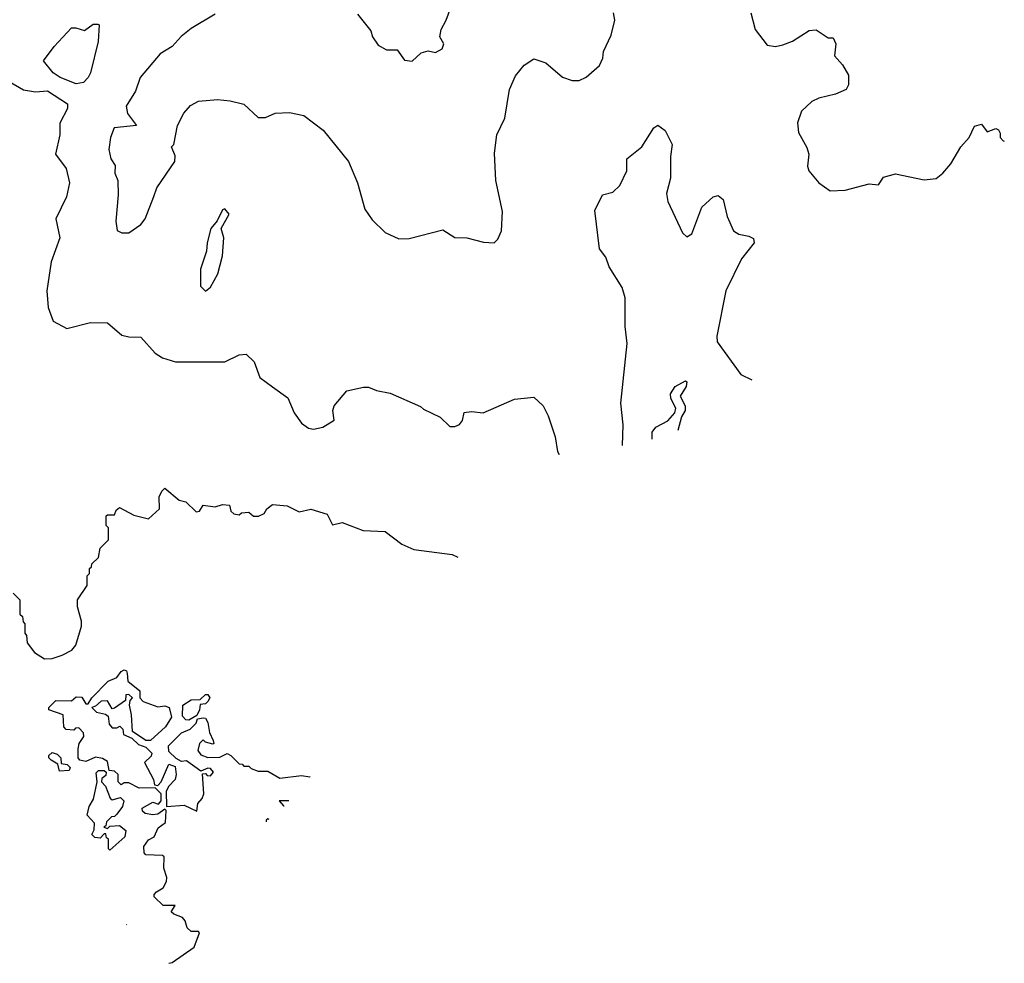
# Model space of a CAD drawing. Extents: x 2220333 to 2384341, y 721037 to 894043.
# Tile 3 of 256: x 2238569 to 2242680, y 721037 to 724976. Entities that reach past the tile are written whole.
import ezdxf

# ---------------------------------------------------------------- set-up
doc = ezdxf.new("R2010")
doc.units = 0

msp = doc.modelspace()

# ---------------------------------------------------------------- linework, layer by layer
at = {"layer": '0CON10XD'}
for points in [[(2239979.3, 724999.3), (2240035, 724930), (2240042.5, 724905), (2240065, 724870), (2240100, 724850), (2240145, 724850), (2240175, 724807.5), (2240207, 724803), (2240245, 724837.5), (2240275, 724846.7), (2240305, 724840), (2240332.5, 724855), (2240340, 724875), (2240323.3, 724905), (2240328.8, 724935), (2240350, 724975), (2240390, 725085)], [(2239385, 725000), (2239285, 724940), (2239243.4, 724906.6), (2239206, 724865), (2239155, 724834), (2239071.2, 724735), (2239051.7, 724678.3), (2239013.1, 724615), (2239018.9, 724585), (2239056.7, 724535), (2238963.8, 724525), (2238948, 724485), (2238941.2, 724435), (2238950, 724395), (2238967, 724367), (2238966.7, 724335), (2238978, 724305), (2238980, 724245), (2238970.8, 724135), (2238976.4, 724096.4), (2238995, 724086.7), (2239025, 724086.7), (2239075, 724121.2), (2239092.5, 724145), (2239128.3, 724238.3), (2239142, 724275), (2239217.1, 724385), (2239217.5, 724407.5), (2239202.5, 724445), (2239212.5, 724455), (2239228, 724535), (2239254.2, 724585.8), (2239282.3, 724617.7), (2239315, 724636.7), (2239395, 724643.3), (2239447.7, 724637.7), (2239505, 724623.8), (2239565, 724567.5), (2239595, 724567.5), (2239635, 724586.2), (2239695, 724588.8), (2239755, 724576.2), (2239836, 724515), (2239941.2, 724385), (2239978.8, 724295), (2240010, 724185), (2240040.7, 724140.7), (2240095, 724087.5), (2240151.7, 724061.7), (2240195, 724062.5), (2240335, 724098.8), (2240385, 724066.7), (2240436.1, 724066.1), (2240505, 724048), (2240550, 724045), (2240565, 724060), (2240581.2, 724095), (2240584, 724175), (2240556.7, 724305), (2240551.3, 724418.7), (2240560.6, 724495), (2240594.4, 724565), (2240614.5, 724685.5), (2240638.3, 724741.7), (2240675, 724786.2), (2240715, 724812.5), (2240765, 724796.2), (2240835, 724736.2), (2240875, 724722), (2240905, 724722), (2240934.2, 724735.8), (2240990, 724785), (2241003.3, 724815), (2241006.1, 724843.9), (2241038.3, 724911.7), (2241054.2, 724975), (2241047.5, 725005)], [(2241621.9, 725005), (2241640, 724935), (2241690.3, 724870.3), (2241725, 724864), (2241755, 724870.8), (2241795, 724886.9), (2241865, 724930.8), (2241893.9, 724933.9), (2241945, 724900), (2241965, 724900), (2241976.7, 724875), (2241971.2, 724825), (2242005, 724787.5), (2242030, 724745), (2242028.8, 724705), (2242020, 724685), (2241975, 724665.8), (2241905, 724649.2), (2241876.7, 724635), (2241833.8, 724595), (2241816.4, 724546.4), (2241820, 724505), (2241855, 724442.5), (2241863.8, 724415), (2241858, 724365), (2241863.8, 724345), (2241905.8, 724295.8), (2241952.3, 724262.3), (2242015.8, 724264.2), (2242115, 724291.2), (2242155, 724287.5), (2242175, 724318.8), (2242225, 724332.5), (2242345, 724307.5), (2242395, 724313.3), (2242423.3, 724335), (2242456.2, 724375), (2242498.8, 724445), (2242533.3, 724485), (2242555, 724532.5), (2242585, 724540), (2242608.3, 724508.3), (2242645, 724522.5), (2242656.4, 724516.4), (2242663, 724503), (2242663.3, 724485), (2242675, 724470), (2242680, 724469.4)], [(2238805, 724709.2), (2238738.1, 724735), (2238708.6, 724755), (2238667.5, 724805), (2238713.3, 724865), (2238785, 724942.5), (2238803, 724943), (2238838.8, 724931.2), (2238875, 724957.5), (2238895, 724957.5), (2238900, 724955), (2238896.2, 724885), (2238864.5, 724755), (2238855, 724734.3), (2238835, 724714.6), (2238805, 724709.2)], [(2238525, 724718), (2238585, 724683.3), (2238635, 724674.5), (2238685, 724679.7), (2238768.5, 724625), (2238768.9, 724605), (2238736.9, 724545), (2238736.2, 724495), (2238718.5, 724415), (2238763.3, 724355), (2238776.2, 724295), (2238763.6, 724236.3), (2238720, 724145), (2238735.7, 724065), (2238700.6, 723965), (2238682.5, 723845), (2238687.5, 723775), (2238707.9, 723717.9), (2238765, 723687.1), (2238865, 723712.7), (2238935, 723710.6), (2238995, 723660), (2239025, 723652.5), (2239075, 723651.2), (2239135, 723584.2), (2239165, 723564.2), (2239218.7, 723548.7), (2239425, 723547.5), (2239485, 723577.5), (2239515, 723580), (2239548.3, 723548.3), (2239572.1, 723482.1), (2239625, 723444.2), (2239688.3, 723398.3), (2239714.6, 723334.6), (2239745, 723292.5), (2239775, 723271.4), (2239795, 723267.5), (2239835, 723276), (2239881.2, 723305), (2239876.2, 723345), (2239881.2, 723365), (2239935, 723427.5), (2240005, 723442.5), (2240025, 723442.5), (2240058.3, 723428.3), (2240115, 723417.5), (2240241.7, 723361.7), (2240255, 723350), (2240325, 723317.5), (2240365, 723277.5), (2240385, 723277.5), (2240405, 723286.7), (2240417.3, 723302.7), (2240425, 723336.7), (2240455, 723341.2), (2240504.2, 723335.8), (2240635, 723392), (2240715, 723400), (2240754.1, 723364.1), (2240775, 723322.5), (2240804.2, 723235), (2240815, 723173.3), (2240821.8, 723160.6)], [(2241085.6, 723198.7), (2241088.2, 723285), (2241078.5, 723375), (2241105.4, 723625), (2241097.1, 723695), (2241097.1, 723815), (2241085, 723858), (2241030, 723945), (2241015.5, 723985.5), (2240989.5, 724019.6), (2240970.7, 724179.3), (2241002.5, 724245), (2241045, 724256.2), (2241075, 724283.8), (2241104.3, 724345), (2241103.8, 724395), (2241166.2, 724445), (2241216.7, 724525), (2241233.9, 724536.1), (2241263.6, 724513.6), (2241293.8, 724455), (2241286, 724405), (2241285.7, 724315), (2241268.8, 724251.2), (2241275, 724217.5), (2241336.4, 724086.4), (2241355, 724070), (2241375, 724082.5), (2241417, 724193), (2241465, 724237.5), (2241485, 724242.5), (2241505.9, 724225.9), (2241522.9, 724155), (2241549.2, 724095), (2241571.5, 724081.5), (2241612.9, 724072.9), (2241632.3, 724062.3), (2241636.2, 724045), (2241582.6, 723977.4), (2241517.3, 723845), (2241479.5, 723655), (2241481.7, 723631.7), (2241579.2, 723495), (2241625.4, 723473.5)], [(2239345, 723843.3), (2239365, 723860), (2239395.8, 723915), (2239415, 723990), (2239421.2, 724065), (2239410, 724105), (2239443.3, 724165), (2239425, 724186.7), (2239415, 724182.5), (2239393.8, 724136.2), (2239366.2, 724105), (2239351.2, 724045), (2239349.3, 724010.7), (2239323.8, 723935), (2239323.9, 723863.9), (2239345, 723843.3)], [(2241209.5, 723225.9), (2241210, 723255), (2241225, 723276), (2241275, 723301.9), (2241303.6, 723335), (2241307.8, 723355), (2241288.2, 723395), (2241285.5, 723415), (2241305.7, 723445), (2241348.6, 723468.6), (2241353.9, 723463.9), (2241351.1, 723445), (2241326.5, 723405), (2241347.7, 723365), (2241347.3, 723345), (2241331.9, 723318), (2241316.3, 723260.8)], [(2238541.7, 722581.7), (2238570, 722555), (2238570, 722495), (2238580, 722485), (2238583, 722463), (2238590, 722455), (2238590, 722415), (2238597.5, 722405), (2238600, 722375), (2238630, 722335), (2238671.7, 722308.3), (2238705, 722310), (2238745.9, 722324.1), (2238786.1, 722343.9), (2238802.5, 722365), (2238827.5, 722445), (2238827.5, 722465), (2238810, 722525), (2238810, 722555), (2238850, 722615), (2238850, 722655), (2238860, 722665), (2238860, 722685), (2238868.3, 722691.7), (2238870, 722705), (2238898.3, 722731.7), (2238905, 722770), (2238940, 722805), (2238940, 722855), (2238930, 722865), (2238930, 722905), (2238935, 722910), (2238965, 722910), (2238971.7, 722928.3), (2238985, 722940), (2239045, 722907.5), (2239107, 722893), (2239152.5, 722935), (2239151.2, 722985), (2239161.7, 723008.3), (2239175, 723020), (2239235, 722970), (2239263, 722963), (2239305, 722922.5), (2239320, 722925), (2239335, 722950), (2239385, 722942.5), (2239415, 722952.5), (2239445, 722950), (2239450, 722925), (2239463, 722913), (2239485, 722910), (2239495, 722917.5), (2239525, 722920), (2239545, 722903.3), (2239566.1, 722903.9), (2239590, 722915), (2239600, 722935), (2239625, 722952.5), (2239685, 722947.5), (2239735, 722922.5), (2239785, 722932.5), (2239852.5, 722912.5), (2239875, 722867.5), (2239915, 722877.5), (2240003.6, 722843.6), (2240095, 722840), (2240165, 722786.7), (2240214.2, 722764.2), (2240374.2, 722744.2), (2240398.2, 722732.1)], [(2239191.3, 721037.3), (2239205, 721040), (2239296.7, 721105), (2239320, 721165), (2239315, 721170), (2239285, 721170), (2239267.5, 721185), (2239260, 721215), (2239248.3, 721228.3), (2239211.7, 721241.7), (2239201.7, 721251.7), (2239218.3, 721278.3), (2239168.3, 721278.3), (2239130, 721315), (2239130, 721325), (2239140, 721335), (2239168.3, 721351.7), (2239181.7, 721378.3), (2239182.5, 721395), (2239170, 721435), (2239171.7, 721481.7), (2239165, 721487.5), (2239095, 721490), (2239088.3, 721498.3), (2239087.5, 721525), (2239107, 721553), (2239130, 721565), (2239147, 721603), (2239177.5, 721625), (2239180, 721675), (2239175, 721680), (2239145, 721660), (2239125, 721657.5), (2239093, 721663), (2239081.7, 721671.7), (2239080, 721685), (2239125, 721710), (2239148.3, 721701.7), (2239160, 721715), (2239160, 721745), (2239135, 721770), (2239068.3, 721768.3), (2239025, 721790), (2239005, 721790), (2238992.5, 721782.5), (2238980, 721795), (2238980, 721825), (2238965, 721840), (2238941.7, 721841.7), (2238935, 721880), (2238915, 721892.5), (2238885, 721897.5), (2238845, 721880), (2238820, 721885), (2238812.5, 721895), (2238813, 721933), (2238817.5, 721955), (2238836.4, 721983.6), (2238835, 722000), (2238815, 722020), (2238801.7, 722018.3), (2238795, 722010), (2238763, 722013), (2238752.5, 722025), (2238750, 722075), (2238690, 722095), (2238690, 722105), (2238720, 722135), (2238785, 722132.5), (2238805, 722150), (2238828.3, 722148.3), (2238845, 722120), (2238855, 722120), (2238870, 722145), (2238937.5, 722215), (2238975, 722230), (2238992.5, 722255), (2239005, 722262.5), (2239015, 722257.5), (2239017, 722247), (2239020, 722215), (2239070, 722175), (2239070, 722145), (2239085, 722130), (2239145, 722107.5), (2239175, 722112.5), (2239192.5, 722105), (2239202.5, 722065), (2239177.5, 722025), (2239115, 721967.5), (2239095, 721967.5), (2239040, 722005), (2239036.2, 722075), (2239027.5, 722115), (2239030, 722135), (2239040, 722145), (2239025, 722160), (2239011.7, 722158.3), (2239010, 722135), (2238965, 722102.5), (2238955, 722100), (2238935, 722132.5), (2238908.3, 722131.7), (2238885, 722110), (2238870, 722105), (2238890, 722085), (2238927, 722077), (2238938.3, 722068.3), (2238942.5, 722035), (2238955, 722020), (2238975, 722020), (2238987, 722027), (2239000, 722015), (2239001.7, 721991.7), (2239037, 721977), (2239065, 721950), (2239095, 721940), (2239120, 721915), (2239118.3, 721901.7), (2239090, 721875), (2239127.5, 721805), (2239131.7, 721781.7), (2239145, 721780), (2239160, 721795), (2239191.7, 721868.3), (2239218.3, 721858.3), (2239222.5, 721825), (2239217.5, 721805), (2239190, 721775), (2239180, 721755), (2239181.7, 721691.7), (2239255, 721697.5), (2239308.3, 721671.7), (2239312.5, 721705), (2239330, 721725), (2239337.5, 721745), (2239332.5, 721827.5), (2239345, 721830), (2239351.7, 721821.7), (2239365, 721820), (2239377.5, 721835), (2239365, 721850), (2239355, 721852.5), (2239325, 721840), (2239265, 721882.5), (2239245, 721880), (2239221.7, 721891.7), (2239191.7, 721921.7), (2239190, 721945), (2239245, 722000), (2239280, 722015), (2239305, 722040), (2239311.7, 722058.3), (2239335, 722062.5), (2239345, 722060), (2239355, 722042.5), (2239360.7, 722000.7), (2239377, 721967), (2239380, 721955), (2239375, 721952.5), (2239345, 721960), (2239335, 721970), (2239320, 721955), (2239312.5, 721925), (2239325, 721907.5), (2239355, 721896.7), (2239405, 721897.5), (2239435, 721912.5), (2239450, 721905), (2239485, 721870), (2239498.3, 721868.3), (2239505, 721860), (2239525, 721860), (2239535, 721850), (2239565, 721840), (2239605, 721839.2), (2239655, 721810), (2239745, 721821.5), (2239780, 721815), (2239781.4, 721814.3)], [(2239275, 722052.5), (2239263, 722053), (2239248.3, 722068.3), (2239250, 722115), (2239285, 722137.5), (2239321.7, 722138.3), (2239345, 722160), (2239355, 722160), (2239362.5, 722145), (2239355, 722130), (2239345, 722120), (2239321.7, 722118.3), (2239320, 722095), (2239308.3, 722071.7), (2239275, 722052.5)], [(2238735, 721840), (2238728.3, 721868.3), (2238700, 721885), (2238690, 721895), (2238690, 721905), (2238705, 721917.5), (2238725, 721910), (2238740, 721895), (2238741.7, 721871.7), (2238767, 721867), (2238780, 721855), (2238775, 721842.5), (2238735, 721840)], [(2238945, 721510), (2238940, 721515), (2238940, 721555), (2238931.7, 721561.7), (2238928.3, 721578.3), (2238921.7, 721578.3), (2238905, 721560), (2238883, 721563), (2238870, 721575), (2238880, 721595), (2238881.7, 721621.7), (2238850, 721655), (2238858.3, 721691.7), (2238877, 721723), (2238892.5, 721795), (2238888.3, 721831.7), (2238898.3, 721841.7), (2238921.7, 721841.7), (2238930, 721835), (2238928.3, 721821.7), (2238911.7, 721808.3), (2238910, 721795), (2238927, 721777), (2238947, 721727), (2238955, 721720), (2238989.3, 721729.3), (2239003.3, 721715), (2238998.3, 721691.7), (2238975, 721660), (2238965, 721650), (2238951.7, 721648.3), (2238931.7, 721628.3), (2238928.3, 721611.7), (2238920, 721605), (2238935, 721600), (2238945, 721610), (2238985, 721612.5), (2239011.7, 721591.7), (2239007.5, 721565), (2238945, 721510)], [(2239692.8, 721715), (2239652.5, 721715), (2239670, 721695), (2239672.5, 721694.7)], [(2239610.7, 721637.4), (2239605, 721640), (2239597.5, 721635), (2239597.5, 721628.5)], [(2239014.7, 721199.3), (2239016.7, 721198.3)]]:
    msp.add_lwpolyline(points, dxfattribs=at)

doc.saveas('drawing.dxf')
